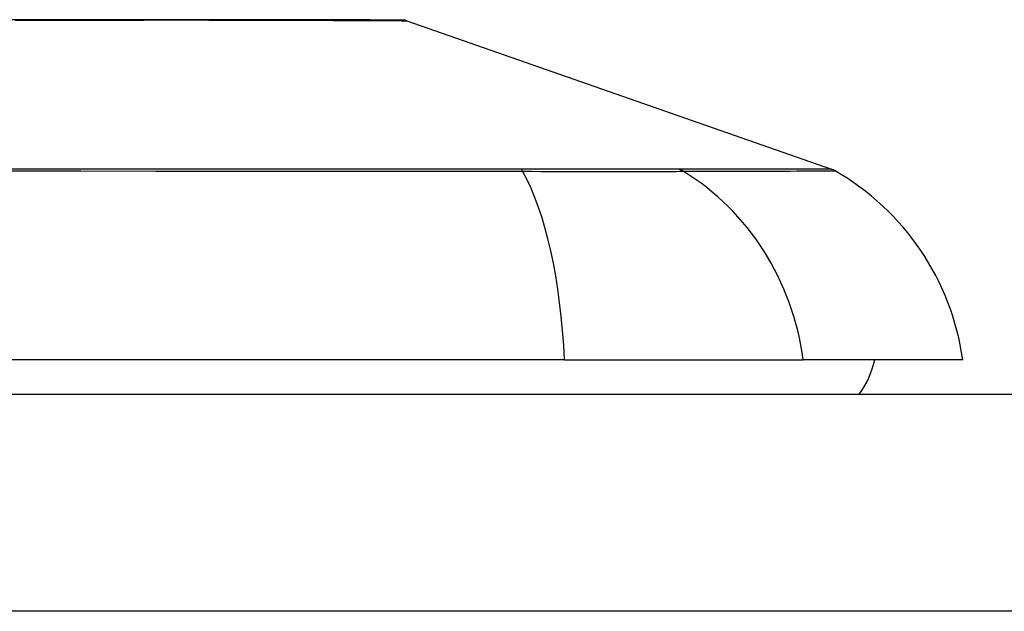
# Model space of a CAD drawing. Header units: inches. Extents: x 20 to 506, y 54 to 236.
# Tile 72 of 245: x 69.953 to 70.402, y 230.33 to 230.6. Entities that reach past the tile are written whole.
import ezdxf

# ---------------------------------------------------------------- set-up
doc = ezdxf.new("R2010")
doc.units = ezdxf.units.IN
doc.header["$MEASUREMENT"] = 0
doc.layers.add('Visible Edges(ANSI)', color=7, linetype='Continuous', lineweight=25)
doc.layers.add('Visible Tangent Edges(ANSI)', color=7, linetype='Continuous', lineweight=25)

msp = doc.modelspace()

# ---------------------------------------------------------------- linework, layer by layer
at = {"layer": 'Visible Edges(ANSI)'}
for p, q in [((70.12975525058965, 230.5998167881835), (70.32329049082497, 230.532079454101)), ((70.20163446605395, 230.4451723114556), (69.34425842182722, 230.4451723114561)), ((70.20163446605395, 230.4451723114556), (70.31042020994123, 230.4451723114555)), ((70.38318266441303, 230.4451723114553), (70.31042020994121, 230.4451723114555)), ((68.44794644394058, 230.4294242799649), (116.0529464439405, 230.4294242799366))]:
    msp.add_line(p, q, dxfattribs=at)
at = {"layer": 'Visible Edges(ANSI)', "flags": 128}
msp.add_lwpolyline([(70.12814439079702, 230.6000930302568), (70.12771373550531, 230.6000943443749), (70.126423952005, 230.6000981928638), (70.12428222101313, 230.6001044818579), (70.12130325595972, 230.6001130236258), (70.11749886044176, 230.6001234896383), (70.11286056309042, 230.6001357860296), (70.1073880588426, 230.6001495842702), (70.10109434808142, 230.6001645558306), (70.09399869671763, 230.600180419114), (70.08612719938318, 230.6001968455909), (70.07751092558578, 230.6002135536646), (70.06818843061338, 230.6002303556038), (70.05818477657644, 230.6002469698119), (70.04749149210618, 230.6002636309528), (70.03612685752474, 230.6002762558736), (70.02412994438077, 230.600280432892), (70.0115377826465, 230.6002759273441), (69.99836142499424, 230.6002629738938), (69.98463811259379, 230.6002465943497), (69.97041987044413, 230.6002299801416), (69.95572307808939, 230.6002132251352), (69.94053376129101, 230.6001965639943)], dxfattribs=at)
at = {"layer": 'Visible Edges(ANSI)'}
for centre, radius, start, end in [((70.12812951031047, 230.5951718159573), 0.0049212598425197, 70.70995378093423, 89.82685523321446), ((70.32003901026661, 230.5227895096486), 0.0098425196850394, 60.18311453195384, 70.70995378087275), ((70.26620508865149, 230.4288543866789), 0.1181102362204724, 7.941296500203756, 60.18311453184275), ((70.30444250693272, 230.4530463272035), 0.0393700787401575, 323.1301023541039, 348.4630409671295)]:
    msp.add_arc(centre, radius, start, end, dxfattribs=at)
at = {"layer": 'Visible Tangent Edges(ANSI)'}
for p, q in [((70.1817537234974, 230.5321155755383), (70.1812815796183, 230.5321150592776)), ((70.25367104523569, 230.5321150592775), (70.25350236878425, 230.5321155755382)), ((116.0529464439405, 230.3304242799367), (68.44794644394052, 230.3304242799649))]:
    msp.add_line(p, q, dxfattribs=at)
at = {"layer": 'Visible Tangent Edges(ANSI)', "flags": 128}
for points in [[(69.95120498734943, 230.6000219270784), (69.96878111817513, 230.6000559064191), (69.98566357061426, 230.6000891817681), (70.00181947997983, 230.6001213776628)], [(70.00181947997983, 230.6001213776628), (70.00382681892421, 230.6001252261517), (70.0058219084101, 230.6001287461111), (70.00780460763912, 230.6001319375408), (70.0097748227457, 230.6001348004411), (70.01173248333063, 230.6001373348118), (70.01367744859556, 230.6001394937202), (70.01560967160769, 230.6001413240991), (70.01752898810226, 230.6001428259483), (70.01943535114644, 230.6001440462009), (70.02132864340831, 230.6001448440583), (70.02320874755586, 230.6001453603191), (70.0250755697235, 230.6001455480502), (70.02692903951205, 230.6001453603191), (70.02876901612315, 230.6001448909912), (70.03059542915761, 230.6001440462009), (70.03240816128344, 230.6001428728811), (70.03420711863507, 230.6001413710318), (70.0359922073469, 230.6001394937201), (70.03776331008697, 230.6001373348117), (70.0395203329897, 230.6001348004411), (70.04126320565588, 230.6001319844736), (70.04299178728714, 230.6001287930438), (70.04470598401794, 230.6001252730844), (70.04640570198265, 230.6001213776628)], [(70.04640570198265, 230.6001213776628), (70.05292121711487, 230.6001054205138), (70.05920586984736, 230.6000889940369), (70.06525461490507, 230.6000722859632), (70.07106238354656, 230.6000553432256), (70.076624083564, 230.6000382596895), (70.08193464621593, 230.600021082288), (70.0869890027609, 230.600003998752), (70.09178206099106, 230.5999870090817), (70.09630877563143, 230.5999702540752), (70.10056405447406, 230.5999538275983), (70.10454280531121, 230.5999377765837), (70.10823998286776, 230.599922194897), (70.11165051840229, 230.5999071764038), (70.11477086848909, 230.5998929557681), (70.11760018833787, 230.5998796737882), (70.12013716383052, 230.5998674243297), (70.12238052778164, 230.5998563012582), (70.12432898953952, 230.5998463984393), (70.12598128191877, 230.5998378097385), (70.12733611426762, 230.5998305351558), (70.12839217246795, 230.5998247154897), (70.12914821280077, 230.5998204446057), (70.12960292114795, 230.5998177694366), (70.12975505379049, 230.5998168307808)], [(70.1812815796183, 230.5321150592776), (70.14849306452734, 230.5321136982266), (70.11540673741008, 230.5321114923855), (70.08204780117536, 230.5321084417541), (70.04843915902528, 230.5321047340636), (70.01460453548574, 230.5321006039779), (69.98058361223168, 230.5320962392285), (69.94638988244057, 230.5320919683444)], [(69.9468437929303, 230.5312858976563), (69.98113711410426, 230.5312682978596), (70.01526246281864, 230.5312483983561), (70.04920606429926, 230.5312266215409), (70.08292823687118, 230.5312032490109), (70.1164055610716, 230.5311787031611), (70.14961466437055, 230.5311533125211), (70.18253036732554, 230.5311268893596)], [(70.25350236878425, 230.5321155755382), (70.25195987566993, 230.5321157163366), (70.25026705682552, 230.5321157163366), (70.24842686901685, 230.532115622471), (70.24644236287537, 230.5321154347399), (70.24431644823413, 230.5321152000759), (70.24205217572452, 230.5321149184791), (70.23965245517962, 230.5321145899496), (70.2371202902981, 230.5321143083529), (70.23445863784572, 230.5321140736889), (70.23167054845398, 230.5321138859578), (70.22875902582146, 230.5321137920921), (70.22572838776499, 230.5321137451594), (70.22258332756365, 230.5321137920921), (70.21932835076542, 230.5321139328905), (70.21596791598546, 230.5321140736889), (70.21250666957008, 230.5321142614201), (70.20894907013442, 230.532114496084), (70.20529962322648, 230.532114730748), (70.20156292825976, 230.5321150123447), (70.19774400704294, 230.5321152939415), (70.19384835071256, 230.5321155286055), (70.18988121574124, 230.5321156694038), (70.18584790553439, 230.5321157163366), (70.1817537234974, 230.5321155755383)], [(70.18253036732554, 230.5311268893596), (70.18672512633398, 230.5311154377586), (70.19085877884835, 230.5311052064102), (70.1949255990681, 230.5310961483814), (70.19891972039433, 230.5310882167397), (70.20283541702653, 230.5310813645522), (70.20666663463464, 230.5310754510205), (70.21040797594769, 230.5310705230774), (70.21405446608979, 230.5310665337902), (70.21760117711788, 230.531063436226), (70.22104327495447, 230.5310612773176), (70.2243757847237, 230.5310599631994), (70.22759387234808, 230.5310595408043), (70.23069256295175, 230.5310600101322), (70.23366683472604, 230.5310613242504), (70.23651208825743, 230.531063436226), (70.23922499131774, 230.5310664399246), (70.241802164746, 230.5310703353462), (70.24424027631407, 230.5310752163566), (70.24653613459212, 230.5310810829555), (70.2486863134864, 230.5310880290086), (70.25068752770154, 230.531096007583), (70.25253653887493, 230.5311051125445), (70.25422996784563, 230.5311153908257), (70.25576448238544, 230.5311268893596)], [(70.32329095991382, 230.5320794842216), (70.32316973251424, 230.53207962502), (70.32280529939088, 230.5320800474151), (70.32219737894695, 230.532080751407), (70.32134559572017, 230.5320816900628), (70.32024957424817, 230.5320829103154), (70.31890898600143, 230.5320843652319), (70.31732364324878, 230.5320860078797), (70.31549387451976, 230.5320877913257), (70.31342014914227, 230.5320897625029), (70.31110288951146, 230.5320918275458), (70.30854247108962, 230.5320939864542), (70.30573955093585, 230.5320961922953), (70.3026951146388, 230.5320983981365), (70.29941038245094, 230.532100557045), (70.29588657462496, 230.5321027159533), (70.29212481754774, 230.5321047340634), (70.28812661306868, 230.5321066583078), (70.28389365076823, 230.5321084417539), (70.27942771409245, 230.5321100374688), (70.27473058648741, 230.5321114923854), (70.26980419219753, 230.5321127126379), (70.26465317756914, 230.5321136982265), (70.25930527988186, 230.532114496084), (70.25367104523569, 230.5321150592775)], [(70.25576448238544, 230.5311268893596), (70.26132512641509, 230.5311512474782), (70.26669653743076, 230.5311542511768), (70.27182760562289, 230.5311660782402), (70.27672926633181, 230.531178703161), (70.28140119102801, 230.5311910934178), (70.28584154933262, 230.5312032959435), (70.29004874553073, 230.5312151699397), (70.29402123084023, 230.5312267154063), (70.29775745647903, 230.5312378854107), (70.30125620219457, 230.5312486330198), (70.3045164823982, 230.5312588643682), (70.3075373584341, 230.531268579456), (70.31031775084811, 230.5312777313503), (70.31285681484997, 230.5312862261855), (70.31515422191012, 230.5312940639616), (70.31720964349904, 230.5313011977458), (70.31902284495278, 230.5313076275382), (70.32059349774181, 230.5313132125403), (70.32192150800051, 230.5313179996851), (70.32300711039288, 230.5313219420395), (70.32385072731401, 230.5313250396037), (70.32445273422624, 230.5313272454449), (70.32481355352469, 230.5313286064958), (70.3249335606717, 230.531329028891)]]:
    msp.add_lwpolyline(points, dxfattribs=at)
at = {"layer": 'Visible Tangent Edges(ANSI)'}
for centre, major_axis, ratio, start_param, end_param in [((70.18090586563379, 230.5226041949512), (2.69814243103e-05, 0.0098424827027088), 0.325720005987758, 5.760249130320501, 6.023956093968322), ((70.16303656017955, 230.428854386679), (8.26e-14, 0.1181102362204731), 0.3299598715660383, 4.850990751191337, 5.75935041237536), ((70.25111695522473, 230.5226041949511), (-7.83164027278e-05, 0.0098422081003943), 0.9454627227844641, 5.751833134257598, 6.015540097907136), ((70.1999939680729, 230.428854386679), (-1.823e-13, -0.1181102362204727), 0.9439949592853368, 1.709398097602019, 2.61775775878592)]:
    msp.add_ellipse(centre, major_axis=major_axis, ratio=ratio, start_param=start_param, end_param=end_param, dxfattribs=at)

doc.saveas('drawing.dxf')
